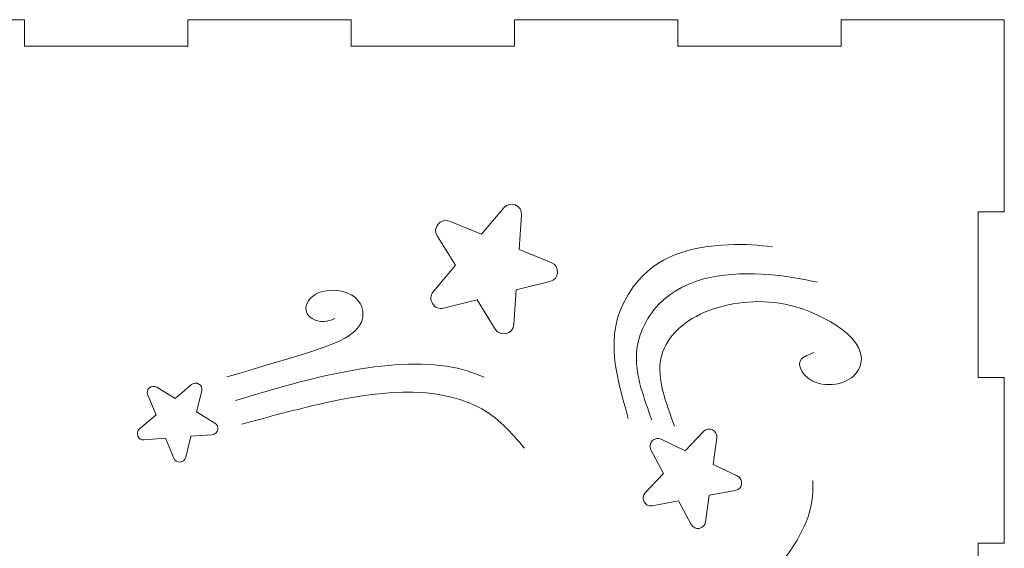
# Model space of a CAD drawing. Header units: millimetres. Extents: x -470 to 529, y -880 to 815.
# Tile 112 of 116: x 53 to 165, y 750 to 811. Entities that reach past the tile are written whole.
import ezdxf

# ---------------------------------------------------------------- set-up
doc = ezdxf.new("R2010")
doc.units = ezdxf.units.MM
doc.header["$MEASUREMENT"] = 0
doc.layers.add('Layer 1', color=7, linetype='Continuous')

msp = doc.modelspace()

# ---------------------------------------------------------------- linework, layer by layer
at = {"layer": 'Layer 1', "lineweight": 9}
msp.add_open_spline([(71.9572, 521.08), (71.9572, 521.08), (71.9572, 524.08), (71.9572, 524.08), (71.9572, 524.08), (71.9572, 524.08), (53.3206, 524.08), (53.3206, 524.08), (53.3206, 524.08), (53.3206, 524.08), (53.3206, 521.08), (53.3206, 521.08), (53.3206, 521.08), (53.3206, 521.08), (34.6842, 521.08), (34.6842, 521.08), (34.6842, 521.08), (34.6842, 521.08), (34.6842, 524.08), (34.6842, 524.08), (34.6842, 524.08), (34.6842, 524.08), (16.0478, 524.08), (16.0478, 524.08), (16.0478, 524.08), (16.0478, 524.08), (16.0478, 521.08), (16.0478, 521.08), (16.0478, 521.08), (16.0478, 521.08), (-2.5886, 521.08), (-2.5886, 521.08), (-2.5886, 521.08), (-2.5886, 521.08), (-2.5886, 524.08), (-2.5886, 524.08), (-2.5886, 524.08), (-2.5886, 524.08), (-21.2252, 524.08), (-21.2252, 524.08), (-21.2252, 524.08), (-21.2252, 524.08), (-21.2252, 521.08), (-21.2252, 521.08), (-21.2252, 521.08), (-21.2252, 521.08), (-39.8614, 521.08), (-39.8614, 521.08), (-39.8614, 521.08), (-39.8614, 521.08), (-39.8614, 542.977), (-39.8614, 542.977), (-39.8614, 542.977), (-39.8614, 542.977), (-36.8614, 542.977), (-36.8614, 542.977), (-36.8614, 542.977), (-36.8614, 542.977), (-36.8614, 561.8739), (-36.8614, 561.8739), (-36.8614, 561.8739), (-36.8614, 561.8739), (-39.8614, 561.8739), (-39.8614, 561.8739), (-39.8614, 561.8739), (-39.8614, 561.8739), (-39.8614, 580.7709), (-39.8614, 580.7709), (-39.8614, 580.7709), (-39.8614, 580.7709), (-36.8614, 580.7709), (-36.8614, 580.7709), (-36.8614, 580.7709), (-36.8614, 580.7709), (-36.8614, 599.6681), (-36.8614, 599.6681), (-36.8614, 599.6681), (-36.8614, 599.6681), (-39.8614, 599.6681), (-39.8614, 599.6681), (-39.8614, 599.6681), (-39.8614, 599.6681), (-39.8614, 618.5652), (-39.8614, 618.5652), (-39.8614, 618.5652), (-39.8614, 618.5652), (-36.8614, 618.5652), (-36.8614, 618.5652), (-36.8614, 618.5652), (-36.8614, 618.5652), (-36.8614, 637.4625), (-36.8614, 637.4625), (-36.8614, 637.4625), (-36.8614, 637.4625), (-39.8614, 637.4625), (-39.8614, 637.4625), (-39.8614, 637.4625), (-39.8614, 637.4625), (-39.8614, 656.3597), (-39.8614, 656.3597), (-39.8614, 656.3597), (-39.8614, 656.3597), (-36.8614, 656.3597), (-36.8614, 656.3597), (-36.8614, 656.3597), (-36.8614, 656.3597), (-36.8614, 675.2568), (-36.8614, 675.2568), (-36.8614, 675.2568), (-36.8614, 675.2568), (-39.8614, 675.2568), (-39.8614, 675.2568), (-39.8614, 675.2568), (-39.8614, 675.2568), (-39.8614, 694.154), (-39.8614, 694.154), (-39.8614, 694.154), (-39.8614, 694.154), (-36.8614, 694.154), (-36.8614, 694.154), (-36.8614, 694.154), (-36.8614, 694.154), (-36.8614, 713.0513), (-36.8614, 713.0513), (-36.8614, 713.0513), (-36.8614, 713.0513), (-39.8614, 713.0513), (-39.8614, 713.0513), (-39.8614, 713.0513), (-39.8614, 713.0513), (-39.8614, 731.9483), (-39.8614, 731.9483), (-39.8614, 731.9483), (-39.8614, 731.9483), (-36.8614, 731.9483), (-36.8614, 731.9483), (-36.8614, 731.9483), (-36.8614, 731.9483), (-36.8614, 750.8453), (-36.8614, 750.8453), (-36.8614, 750.8453), (-36.8614, 750.8453), (-39.8614, 750.8453), (-39.8614, 750.8453), (-39.8614, 750.8453), (-39.8614, 750.8453), (-39.8614, 769.7423), (-39.8614, 769.7423), (-39.8614, 769.7423), (-39.8614, 769.7423), (-36.8614, 769.7423), (-36.8614, 769.7423), (-36.8614, 769.7423), (-36.8614, 769.7423), (-36.8614, 788.6392), (-36.8614, 788.6392), (-36.8614, 788.6392), (-36.8614, 788.6392), (-39.8614, 788.6392), (-39.8614, 788.6392), (-39.8614, 788.6392), (-39.8614, 788.6392), (-39.8614, 810.5362), (-39.8614, 810.5362), (-39.8614, 810.5362), (-39.8614, 810.5362), (-21.2252, 810.5362), (-21.2252, 810.5362), (-21.2252, 810.5362), (-21.2252, 810.5362), (-21.2252, 807.5362), (-21.2252, 807.5362), (-21.2252, 807.5362), (-21.2252, 807.5362), (-2.5886, 807.5362), (-2.5886, 807.5362), (-2.5886, 807.5362), (-2.5886, 807.5362), (-2.5886, 810.5362), (-2.5886, 810.5362), (-2.5886, 810.5362), (-2.5886, 810.5362), (16.0478, 810.5362), (16.0478, 810.5362), (16.0478, 810.5362), (16.0478, 810.5362), (16.0478, 807.5362), (16.0478, 807.5362), (16.0478, 807.5362), (16.0478, 807.5362), (34.6842, 807.5362), (34.6842, 807.5362), (34.6842, 807.5362), (34.6842, 807.5362), (34.6842, 810.5362), (34.6842, 810.5362), (34.6842, 810.5362), (34.6842, 810.5362), (53.3206, 810.5362), (53.3206, 810.5362), (53.3206, 810.5362), (53.3206, 810.5362), (53.3206, 807.5362), (53.3206, 807.5362), (53.3206, 807.5362), (53.3206, 807.5362), (71.9572, 807.5362), (71.9572, 807.5362), (71.9572, 807.5362), (71.9572, 807.5362), (71.9572, 810.5362), (71.9572, 810.5362), (71.9572, 810.5362), (71.9572, 810.5362), (90.5935, 810.5362), (90.5935, 810.5362), (90.5935, 810.5362), (90.5935, 810.5362), (90.5935, 807.5362), (90.5935, 807.5362), (90.5935, 807.5362), (90.5935, 807.5362), (109.23, 807.5362), (109.23, 807.5362), (109.23, 807.5362), (109.23, 807.5362), (109.23, 810.5362), (109.23, 810.5362), (109.23, 810.5362), (109.23, 810.5362), (127.8662, 810.5362), (127.8662, 810.5362), (127.8662, 810.5362), (127.8662, 810.5362), (127.8662, 807.5362), (127.8662, 807.5362), (127.8662, 807.5362), (127.8662, 807.5362), (146.5024, 807.5362), (146.5024, 807.5362), (146.5024, 807.5362), (146.5024, 807.5362), (146.5024, 810.5362), (146.5024, 810.5362), (146.5024, 810.5362), (146.5024, 810.5362), (165.1386, 810.5362), (165.1386, 810.5362), (165.1386, 810.5362), (165.1386, 810.5362), (165.1386, 788.6392), (165.1386, 788.6392), (165.1386, 788.6392), (165.1386, 788.6392), (162.1386, 788.6392), (162.1386, 788.6392), (162.1386, 788.6392), (162.1386, 788.6392), (162.1386, 769.7423), (162.1386, 769.7423), (162.1386, 769.7423), (162.1386, 769.7423), (165.1386, 769.7423), (165.1386, 769.7423), (165.1386, 769.7423), (165.1386, 769.7423), (165.1386, 750.8453), (165.1386, 750.8453), (165.1386, 750.8453), (165.1386, 750.8453), (162.1386, 750.8453), (162.1386, 750.8453), (162.1386, 750.8453), (162.1386, 750.8453), (162.1386, 731.9483), (162.1386, 731.9483), (162.1386, 731.9483), (162.1386, 731.9483), (165.1386, 731.9483), (165.1386, 731.9483), (165.1386, 731.9483), (165.1386, 731.9483), (165.1386, 713.0513), (165.1386, 713.0513), (165.1386, 713.0513), (165.1386, 713.0513), (162.1386, 713.0513), (162.1386, 713.0513), (162.1386, 713.0513), (162.1386, 713.0513), (162.1386, 694.154), (162.1386, 694.154), (162.1386, 694.154), (162.1386, 694.154), (165.1386, 694.154), (165.1386, 694.154), (165.1386, 694.154), (165.1386, 694.154), (165.1386, 675.2568), (165.1386, 675.2568), (165.1386, 675.2568), (165.1386, 675.2568), (162.1386, 675.2568), (162.1386, 675.2568), (162.1386, 675.2568), (162.1386, 675.2568), (162.1386, 656.3597), (162.1386, 656.3597), (162.1386, 656.3597), (162.1386, 656.3597), (165.1386, 656.3597), (165.1386, 656.3597), (165.1386, 656.3597), (165.1386, 656.3597), (165.1386, 637.4625), (165.1386, 637.4625), (165.1386, 637.4625), (165.1386, 637.4625), (162.1386, 637.4625), (162.1386, 637.4625), (162.1386, 637.4625), (162.1386, 637.4625), (162.1386, 618.5652), (162.1386, 618.5652), (162.1386, 618.5652), (162.1386, 618.5652), (165.1386, 618.5652), (165.1386, 618.5652), (165.1386, 618.5652), (165.1386, 618.5652), (165.1386, 599.6681), (165.1386, 599.6681), (165.1386, 599.6681), (165.1386, 599.6681), (162.1386, 599.6681), (162.1386, 599.6681), (162.1386, 599.6681), (162.1386, 599.6681), (162.1386, 580.7709), (162.1386, 580.7709), (162.1386, 580.7709), (162.1386, 580.7709), (165.1386, 580.7709), (165.1386, 580.7709), (165.1386, 580.7709), (165.1386, 580.7709), (165.1386, 561.8739), (165.1386, 561.8739), (165.1386, 561.8739), (165.1386, 561.8739), (162.1386, 561.8739), (162.1386, 561.8739), (162.1386, 561.8739), (162.1386, 561.8739), (162.1386, 542.977), (162.1386, 542.977), (162.1386, 542.977), (162.1386, 542.977), (165.1386, 542.977), (165.1386, 542.977), (165.1386, 542.977), (165.1386, 542.977), (165.1386, 521.08), (165.1386, 521.08), (165.1386, 521.08), (165.1386, 521.08), (146.5024, 521.08), (146.5024, 521.08), (146.5024, 521.08), (146.5024, 521.08), (146.5024, 524.08), (146.5024, 524.08), (146.5024, 524.08), (146.5024, 524.08), (127.8662, 524.08), (127.8662, 524.08), (127.8662, 524.08), (127.8662, 524.08), (127.8662, 521.08), (127.8662, 521.08), (127.8662, 521.08), (127.8662, 521.08), (109.23, 521.08), (109.23, 521.08), (109.23, 521.08), (109.23, 521.08), (109.23, 524.08), (109.23, 524.08), (109.23, 524.08), (109.23, 524.08), (90.5935, 524.08), (90.5935, 524.08), (90.5935, 524.08), (90.5935, 524.08), (90.5935, 521.08), (90.5935, 521.08), (90.5935, 521.08), (90.5935, 521.08), (71.9572, 521.08), (71.9572, 521.08)], degree=3, knots=[0, 0, 0, 0, 0.00990099, 0.00990099, 0.00990099, 0.00990099, 0.01980198, 0.01980198, 0.01980198, 0.01980198, 0.02970297, 0.02970297, 0.02970297, 0.02970297, 0.03960396, 0.03960396, 0.03960396, 0.03960396, 0.04950495, 0.04950495, 0.04950495, 0.04950495, 0.05940594, 0.05940594, 0.05940594, 0.05940594, 0.06930693, 0.06930693, 0.06930693, 0.06930693, 0.07920792, 0.07920792, 0.07920792, 0.07920792, 0.08910891, 0.08910891, 0.08910891, 0.08910891, 0.0990099, 0.0990099, 0.0990099, 0.0990099, 0.10891089, 0.10891089, 0.10891089, 0.10891089, 0.11881188, 0.11881188, 0.11881188, 0.11881188, 0.12871287, 0.12871287, 0.12871287, 0.12871287, 0.13861386, 0.13861386, 0.13861386, 0.13861386, 0.14851485, 0.14851485, 0.14851485, 0.14851485, 0.15841584, 0.15841584, 0.15841584, 0.15841584, 0.16831683, 0.16831683, 0.16831683, 0.16831683, 0.17821782, 0.17821782, 0.17821782, 0.17821782, 0.18811881, 0.18811881, 0.18811881, 0.18811881, 0.1980198, 0.1980198, 0.1980198, 0.1980198, 0.20792079, 0.20792079, 0.20792079, 0.20792079, 0.21782178, 0.21782178, 0.21782178, 0.21782178, 0.22772277, 0.22772277, 0.22772277, 0.22772277, 0.23762376, 0.23762376, 0.23762376, 0.23762376, 0.24752475, 0.24752475, 0.24752475, 0.24752475, 0.25742574, 0.25742574, 0.25742574, 0.25742574, 0.26732673, 0.26732673, 0.26732673, 0.26732673, 0.27722772, 0.27722772, 0.27722772, 0.27722772, 0.28712871, 0.28712871, 0.28712871, 0.28712871, 0.2970297, 0.2970297, 0.2970297, 0.2970297, 0.30693069, 0.30693069, 0.30693069, 0.30693069, 0.31683168, 0.31683168, 0.31683168, 0.31683168, 0.32673267, 0.32673267, 0.32673267, 0.32673267, 0.33663366, 0.33663366, 0.33663366, 0.33663366, 0.34653465, 0.34653465, 0.34653465, 0.34653465, 0.35643564, 0.35643564, 0.35643564, 0.35643564, 0.36633663, 0.36633663, 0.36633663, 0.36633663, 0.37623762, 0.37623762, 0.37623762, 0.37623762, 0.38613861, 0.38613861, 0.38613861, 0.38613861, 0.3960396, 0.3960396, 0.3960396, 0.3960396, 0.40594059, 0.40594059, 0.40594059, 0.40594059, 0.41584158, 0.41584158, 0.41584158, 0.41584158, 0.42574257, 0.42574257, 0.42574257, 0.42574257, 0.43564356, 0.43564356, 0.43564356, 0.43564356, 0.44554455, 0.44554455, 0.44554455, 0.44554455, 0.45544554, 0.45544554, 0.45544554, 0.45544554, 0.46534653, 0.46534653, 0.46534653, 0.46534653, 0.47524752, 0.47524752, 0.47524752, 0.47524752, 0.48514851, 0.48514851, 0.48514851, 0.48514851, 0.4950495, 0.4950495, 0.4950495, 0.4950495, 0.5049505, 0.5049505, 0.5049505, 0.5049505, 0.51485149, 0.51485149, 0.51485149, 0.51485149, 0.52475248, 0.52475248, 0.52475248, 0.52475248, 0.53465347, 0.53465347, 0.53465347, 0.53465347, 0.54455446, 0.54455446, 0.54455446, 0.54455446, 0.55445545, 0.55445545, 0.55445545, 0.55445545, 0.56435644, 0.56435644, 0.56435644, 0.56435644, 0.57425743, 0.57425743, 0.57425743, 0.57425743, 0.58415842, 0.58415842, 0.58415842, 0.58415842, 0.59405941, 0.59405941, 0.59405941, 0.59405941, 0.6039604, 0.6039604, 0.6039604, 0.6039604, 0.61386139, 0.61386139, 0.61386139, 0.61386139, 0.62376238, 0.62376238, 0.62376238, 0.62376238, 0.63366337, 0.63366337, 0.63366337, 0.63366337, 0.64356436, 0.64356436, 0.64356436, 0.64356436, 0.65346535, 0.65346535, 0.65346535, 0.65346535, 0.66336634, 0.66336634, 0.66336634, 0.66336634, 0.67326733, 0.67326733, 0.67326733, 0.67326733, 0.68316832, 0.68316832, 0.68316832, 0.68316832, 0.69306931, 0.69306931, 0.69306931, 0.69306931, 0.7029703, 0.7029703, 0.7029703, 0.7029703, 0.71287129, 0.71287129, 0.71287129, 0.71287129, 0.72277228, 0.72277228, 0.72277228, 0.72277228, 0.73267327, 0.73267327, 0.73267327, 0.73267327, 0.74257426, 0.74257426, 0.74257426, 0.74257426, 0.75247525, 0.75247525, 0.75247525, 0.75247525, 0.76237624, 0.76237624, 0.76237624, 0.76237624, 0.77227723, 0.77227723, 0.77227723, 0.77227723, 0.78217822, 0.78217822, 0.78217822, 0.78217822, 0.79207921, 0.79207921, 0.79207921, 0.79207921, 0.8019802, 0.8019802, 0.8019802, 0.8019802, 0.81188119, 0.81188119, 0.81188119, 0.81188119, 0.82178218, 0.82178218, 0.82178218, 0.82178218, 0.83168317, 0.83168317, 0.83168317, 0.83168317, 0.84158416, 0.84158416, 0.84158416, 0.84158416, 0.85148515, 0.85148515, 0.85148515, 0.85148515, 0.86138614, 0.86138614, 0.86138614, 0.86138614, 0.87128713, 0.87128713, 0.87128713, 0.87128713, 0.88118812, 0.88118812, 0.88118812, 0.88118812, 0.89108911, 0.89108911, 0.89108911, 0.89108911, 0.9009901, 0.9009901, 0.9009901, 0.9009901, 0.91089109, 0.91089109, 0.91089109, 0.91089109, 0.92079208, 0.92079208, 0.92079208, 0.92079208, 0.93069307, 0.93069307, 0.93069307, 0.93069307, 0.94059406, 0.94059406, 0.94059406, 0.94059406, 0.95049505, 0.95049505, 0.95049505, 0.95049505, 0.96039604, 0.96039604, 0.96039604, 0.96039604, 0.97029703, 0.97029703, 0.97029703, 0.97029703, 0.98019802, 0.98019802, 0.98019802, 0.98019802, 1, 1, 1, 1], dxfattribs=at)
at = {"layer": 'Layer 1', "color": 240, "lineweight": 9}
for points, knots in [([(99.8709, 778.1462), (100.1399, 777.7155), (100.6345, 777.516), (101.1271, 777.6395), (101.1271, 777.6395), (101.1271, 777.6395), (104.96, 778.6011), (104.96, 778.6011), (104.96, 778.6011), (104.96, 778.6011), (107.0461, 775.2448), (107.0461, 775.2448), (107.0461, 775.2448), (107.635, 774.2972), (109.0953, 774.6609), (109.1715, 775.7738), (109.1715, 775.7738), (109.1715, 775.7738), (109.4414, 779.7163), (109.4414, 779.7163), (109.4414, 779.7163), (109.4414, 779.7163), (113.2778, 780.663), (113.2778, 780.663), (113.2778, 780.663), (114.3601, 780.9301), (114.4657, 782.4316), (113.4317, 782.8477), (113.4317, 782.8477), (113.4317, 782.8477), (109.7655, 784.3228), (109.7655, 784.3228), (109.7655, 784.3228), (109.7655, 784.3228), (110.0506, 788.2642), (110.0506, 788.2642), (110.0506, 788.2642), (110.1311, 789.3756), (108.7354, 789.9402), (108.0202, 789.0856), (108.0202, 789.0856), (108.0202, 789.0856), (105.4848, 786.0547), (105.4848, 786.0547), (105.4848, 786.0547), (105.4848, 786.0547), (101.8243, 787.5437), (101.8243, 787.5437), (101.8243, 787.5437), (100.7919, 787.9638), (99.8238, 786.8109), (100.4156, 785.8666), (100.4156, 785.8666), (100.4156, 785.8666), (102.5148, 782.5185), (102.5148, 782.5185), (102.5148, 782.5185), (102.5148, 782.5185), (99.9672, 779.4974), (99.9672, 779.4974), (99.9672, 779.4974), (99.6401, 779.1093), (99.602, 778.5771), (99.8709, 778.1462)], [0, 0, 0, 0, 0.05882353, 0.05882353, 0.05882353, 0.05882353, 0.11764706, 0.11764706, 0.11764706, 0.11764706, 0.17647059, 0.17647059, 0.17647059, 0.17647059, 0.23529412, 0.23529412, 0.23529412, 0.23529412, 0.29411765, 0.29411765, 0.29411765, 0.29411765, 0.35294118, 0.35294118, 0.35294118, 0.35294118, 0.41176471, 0.41176471, 0.41176471, 0.41176471, 0.47058824, 0.47058824, 0.47058824, 0.47058824, 0.52941176, 0.52941176, 0.52941176, 0.52941176, 0.58823529, 0.58823529, 0.58823529, 0.58823529, 0.64705882, 0.64705882, 0.64705882, 0.64705882, 0.70588235, 0.70588235, 0.70588235, 0.70588235, 0.76470588, 0.76470588, 0.76470588, 0.76470588, 0.82352941, 0.82352941, 0.82352941, 0.82352941, 0.88235294, 0.88235294, 0.88235294, 0.88235294, 1, 1, 1, 1]), ([(122.2247, 765.0645), (120.6004, 770.7578), (119.3191, 775.2384), (122.793, 780.0574), (122.793, 780.0574), (125.4005, 783.6745), (129.4101, 784.6656), (133.6382, 784.8739), (133.6382, 784.8739), (135.6027, 784.9707), (137.1501, 784.8013), (138.6975, 784.6321)], [0, 0, 0, 0, 0.25, 0.25, 0.25, 0.25, 0.5, 0.5, 0.5, 0.5, 1, 1, 1, 1]), ([(124.9046, 764.9056), (124.0038, 767.3562), (123.1031, 769.807), (123.1541, 772.092), (123.1541, 772.092), (123.205, 774.3769), (124.2078, 776.4959), (125.6787, 778.0462), (125.6787, 778.0462), (128.8355, 781.3733), (133.9285, 781.7897), (138.2454, 781.4605), (138.2454, 781.4605), (140.3795, 781.2977), (142.1058, 780.9404), (143.832, 780.5829)], [0, 0, 0, 0, 0.2, 0.2, 0.2, 0.2, 0.4, 0.4, 0.4, 0.4, 0.6, 0.6, 0.6, 0.6, 1, 1, 1, 1]), ([(76.417, 769.7933), (79.2175, 770.6367), (86.3409, 772.6404), (88.7054, 773.6464), (88.7054, 773.6464), (90.4454, 774.3867), (91.3424, 775.1216), (91.7207, 775.9754), (91.7207, 775.9754), (92.5264, 777.7937), (91.0898, 779.5174), (88.8675, 779.6608), (88.8675, 779.6608), (85.6592, 779.8678), (84.5746, 777.3486), (86.1438, 776.4402), (86.1438, 776.4402), (87.0187, 775.9337), (87.9038, 776.075), (88.7378, 776.4402)], [0, 0, 0, 0, 0.16666667, 0.16666667, 0.16666667, 0.16666667, 0.33333333, 0.33333333, 0.33333333, 0.33333333, 0.5, 0.5, 0.5, 0.5, 0.66666667, 0.66666667, 0.66666667, 0.66666667, 1, 1, 1, 1]), ([(127.5018, 764.1762), (126.5009, 766.8776), (125.5001, 769.5791), (125.9425, 771.8656), (125.9425, 771.8656), (126.3851, 774.1521), (128.2711, 776.0238), (130.9264, 777.1605), (130.9264, 777.1605), (133.5818, 778.2973), (137.0066, 778.6989), (140.0771, 778.102), (140.0771, 778.102), (143.487, 777.4391), (149.4907, 774.4962), (148.7619, 771.3237), (148.7619, 771.3237), (148.2375, 769.0411), (145.3763, 768.5666), (143.6687, 769.1358), (143.6687, 769.1358), (142.3899, 769.562), (141.267, 771.1102), (141.9912, 771.8343), (141.9912, 771.8343), (142.283, 772.126), (142.8421, 772.3449), (143.4013, 772.5636)], [0, 0, 0, 0, 0.125, 0.125, 0.125, 0.125, 0.25, 0.25, 0.25, 0.25, 0.375, 0.375, 0.375, 0.375, 0.5, 0.5, 0.5, 0.5, 0.625, 0.625, 0.625, 0.625, 0.75, 0.75, 0.75, 0.75, 1, 1, 1, 1]), ([(77.4033, 767.0953), (84.4584, 769.2626), (94.1328, 772.0816), (101.4341, 771.0155), (101.4341, 771.0155), (103.2915, 770.7443), (104.5243, 770.2513), (105.7571, 769.7582)], [0, 0, 0, 0, 0.33333333, 0.33333333, 0.33333333, 0.33333333, 1, 1, 1, 1]), ([(66.2478, 763.0438), (66.3682, 762.7516), (66.6511, 762.5779), (66.9663, 762.6026), (66.9663, 762.6026), (66.9663, 762.6026), (69.4179, 762.7955), (69.4179, 762.7955), (69.4179, 762.7955), (69.4179, 762.7955), (70.3504, 760.5198), (70.3504, 760.5198), (70.3504, 760.5198), (70.6134, 759.8779), (71.5476, 759.9498), (71.7094, 760.6241), (71.7094, 760.6241), (71.7094, 760.6241), (72.2836, 763.0155), (72.2836, 763.0155), (72.2836, 763.0155), (72.2836, 763.0155), (74.7359, 763.1989), (74.7359, 763.1989), (74.7359, 763.1989), (75.4284, 763.2507), (75.6487, 764.161), (75.0567, 764.5237), (75.0567, 764.5237), (75.0567, 764.5237), (72.9598, 765.8088), (72.9598, 765.8088), (72.9598, 765.8088), (72.9598, 765.8088), (73.5432, 768.198), (73.5432, 768.198), (73.5432, 768.198), (73.7076, 768.8717), (72.91, 769.3628), (72.3824, 768.9124), (72.3824, 768.9124), (72.3824, 768.9124), (70.5123, 767.3152), (70.5123, 767.3152), (70.5123, 767.3152), (70.5123, 767.3152), (68.4204, 768.6082), (68.4204, 768.6082), (68.4204, 768.6082), (67.8304, 768.9729), (67.1166, 768.3659), (67.3821, 767.725), (67.3821, 767.725), (67.3821, 767.725), (68.3233, 765.4529), (68.3233, 765.4529), (68.3233, 765.4529), (68.3233, 765.4529), (66.4471, 763.863), (66.4471, 763.863), (66.4471, 763.863), (66.206, 763.6586), (66.1275, 763.336), (66.2478, 763.0438)], [0, 0, 0, 0, 0.05882353, 0.05882353, 0.05882353, 0.05882353, 0.11764706, 0.11764706, 0.11764706, 0.11764706, 0.17647059, 0.17647059, 0.17647059, 0.17647059, 0.23529412, 0.23529412, 0.23529412, 0.23529412, 0.29411765, 0.29411765, 0.29411765, 0.29411765, 0.35294118, 0.35294118, 0.35294118, 0.35294118, 0.41176471, 0.41176471, 0.41176471, 0.41176471, 0.47058824, 0.47058824, 0.47058824, 0.47058824, 0.52941176, 0.52941176, 0.52941176, 0.52941176, 0.58823529, 0.58823529, 0.58823529, 0.58823529, 0.64705882, 0.64705882, 0.64705882, 0.64705882, 0.70588235, 0.70588235, 0.70588235, 0.70588235, 0.76470588, 0.76470588, 0.76470588, 0.76470588, 0.82352941, 0.82352941, 0.82352941, 0.82352941, 0.88235294, 0.88235294, 0.88235294, 0.88235294, 1, 1, 1, 1]), ([(110.3688, 761.6757), (108.8571, 763.4372), (107.3455, 765.1986), (105.114, 766.3557), (105.114, 766.3557), (99.996, 769.0096), (93.0776, 768.0571), (87.4229, 766.7884), (87.4229, 766.7884), (84.2789, 766.0831), (81.1973, 765.2345), (78.1157, 764.3857)], [0, 0, 0, 0, 0.25, 0.25, 0.25, 0.25, 0.5, 0.5, 0.5, 0.5, 1, 1, 1, 1]), ([(124.9486, 762.4883), (124.6789, 762.2053), (124.6246, 761.7982), (124.8111, 761.4542), (124.8111, 761.4542), (124.8111, 761.4542), (126.2618, 758.7792), (126.2618, 758.7792), (126.2618, 758.7792), (126.2618, 758.7792), (124.1574, 756.5808), (124.1574, 756.5808), (124.1574, 756.5808), (123.5639, 755.9608), (124.1145, 754.9406), (124.9586, 755.0966), (124.9586, 755.0966), (124.9586, 755.0966), (127.9512, 755.6497), (127.9512, 755.6497), (127.9512, 755.6497), (127.9512, 755.6497), (129.3915, 752.969), (129.3915, 752.969), (129.3915, 752.969), (129.7981, 752.212), (130.9381, 752.4206), (131.0506, 753.2722), (131.0506, 753.2722), (131.0506, 753.2722), (131.4494, 756.2893), (131.4494, 756.2893), (131.4494, 756.2893), (131.4494, 756.2893), (134.444, 756.8309), (134.444, 756.8309), (134.444, 756.8309), (135.2884, 756.9835), (135.4426, 758.1327), (134.6683, 758.5025), (134.6683, 758.5025), (134.6683, 758.5025), (131.9222, 759.814), (131.9222, 759.814), (131.9222, 759.814), (131.9222, 759.814), (132.3325, 762.8293), (132.3325, 762.8293), (132.3325, 762.8293), (132.4482, 763.6799), (131.4031, 764.1814), (130.8119, 763.5593), (130.8119, 763.5593), (130.8119, 763.5593), (128.7161, 761.3528), (128.7161, 761.3528), (128.7161, 761.3528), (128.7161, 761.3528), (125.9751, 762.6749), (125.9751, 762.6749), (125.9751, 762.6749), (125.6229, 762.8448), (125.2186, 762.7713), (124.9486, 762.4883)], [0, 0, 0, 0, 0.05882353, 0.05882353, 0.05882353, 0.05882353, 0.11764706, 0.11764706, 0.11764706, 0.11764706, 0.17647059, 0.17647059, 0.17647059, 0.17647059, 0.23529412, 0.23529412, 0.23529412, 0.23529412, 0.29411765, 0.29411765, 0.29411765, 0.29411765, 0.35294118, 0.35294118, 0.35294118, 0.35294118, 0.41176471, 0.41176471, 0.41176471, 0.41176471, 0.47058824, 0.47058824, 0.47058824, 0.47058824, 0.52941176, 0.52941176, 0.52941176, 0.52941176, 0.58823529, 0.58823529, 0.58823529, 0.58823529, 0.64705882, 0.64705882, 0.64705882, 0.64705882, 0.70588235, 0.70588235, 0.70588235, 0.70588235, 0.76470588, 0.76470588, 0.76470588, 0.76470588, 0.82352941, 0.82352941, 0.82352941, 0.82352941, 0.88235294, 0.88235294, 0.88235294, 0.88235294, 1, 1, 1, 1]), ([(132.0952, 724.3051), (129.7037, 728.0982), (128.1873, 730.8252), (129.3022, 735.6281), (129.3022, 735.6281), (129.7928, 737.7417), (130.7742, 739.9685), (132.1329, 741.7047), (132.1329, 741.7047), (134.5508, 744.7942), (137.7959, 746.0256), (140.3609, 749.4609), (140.3609, 749.4609), (141.4177, 750.8763), (142.3613, 752.6502), (142.8331, 754.1222), (142.8331, 754.1222), (143.3049, 755.5941), (143.3049, 756.7642), (143.3049, 757.9342)], [0, 0, 0, 0, 0.16666667, 0.16666667, 0.16666667, 0.16666667, 0.33333333, 0.33333333, 0.33333333, 0.33333333, 0.5, 0.5, 0.5, 0.5, 0.66666667, 0.66666667, 0.66666667, 0.66666667, 1, 1, 1, 1])]:
    msp.add_open_spline(points, degree=3, knots=knots, dxfattribs=at)

doc.saveas('drawing.dxf')
